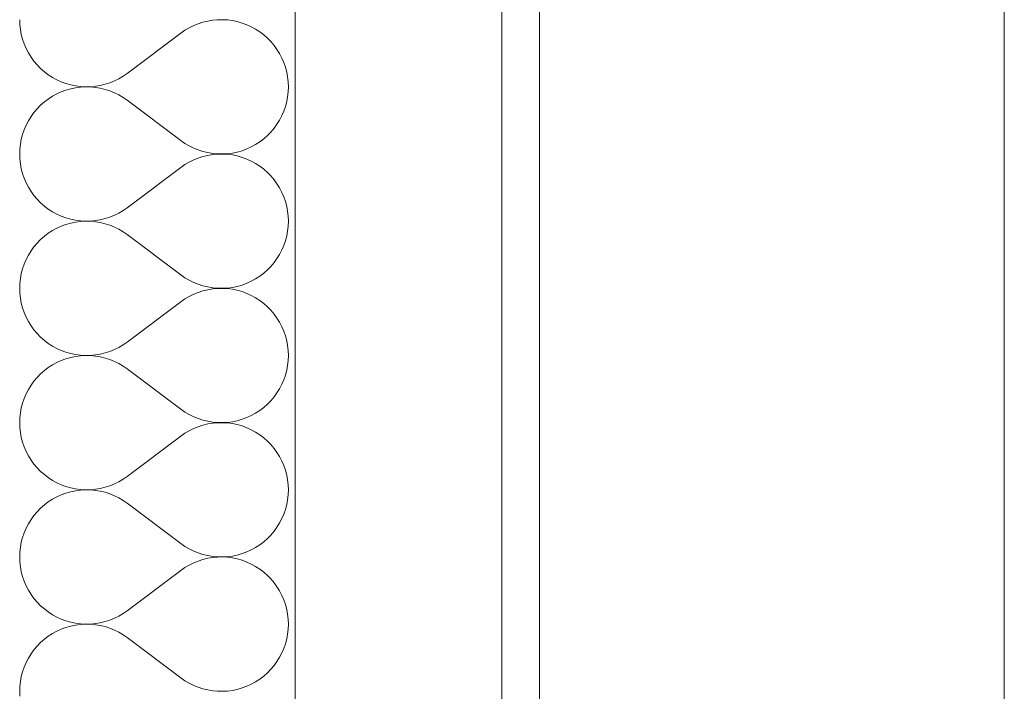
# Model space of a CAD drawing. Header units: millimetres. Extents: x 119219 to 750800, y -8933 to 168688.
# Tile 102 of 115: x 526322 to 526846, y 5107 to 5464. Entities that reach past the tile are written whole.
import ezdxf

# ---------------------------------------------------------------- set-up
doc = ezdxf.new("R2010")
doc.units = ezdxf.units.MM
doc.header["$MEASUREMENT"] = 0
doc.header["$XCLIPFRAME"] = 0
for name, color, linetype, lineweight in [('0_Ном._пера__1', 7, 'Continuous', 0), ('0_Ном._пера__120', 7, 'Continuous', 0), ('АР-Стены_внешние_.АР_Ном._пера__1', 7, 'Continuous', 0)]:
    doc.layers.add(name, color=color, linetype=linetype, lineweight=lineweight)
picture_1 = doc.add_image_def('image6.png', size_in_pixel=(725, 814))

# ---------------------------------------------------------------- blocks, each defined once
blk = doc.blocks.new('*X16')
at = {"layer": 'АР-Стены_внешние_.АР_Ном._пера__1', "color": 7, "linetype": 'Continuous', "lineweight": 0}
for p, q in [((526322.44, 5464.29), (526322.54, 5461.65)), ((526322.54, 5461.65), (526322.83, 5459.03)), ((526414.95, 5461.15), (526412.59, 5459.99)), ((526417.39, 5462.14), (526414.95, 5461.15)), ((526419.9, 5462.95), (526417.39, 5462.14)), ((526422.46, 5463.57), (526419.9, 5462.95)), ((526425.06, 5464), (526422.46, 5463.57)), ((526427.69, 5464.24), (526425.06, 5464)), ((526430.32, 5464.28), (526427.69, 5464.24)), ((526432.96, 5464.13), (526430.32, 5464.28)), ((526435.57, 5463.78), (526432.96, 5464.13)), ((526438.15, 5463.25), (526435.57, 5463.78)), ((526440.68, 5462.52), (526438.15, 5463.25)), ((526443.15, 5461.61), (526440.68, 5462.52)), ((526445.55, 5460.52), (526443.15, 5461.61)), ((526322.83, 5459.03), (526323.31, 5456.44)), ((526323.31, 5456.44), (526323.98, 5453.9)), ((526379.58, 5435.72), (526408.15, 5457.14)), ((526410.32, 5458.65), (526408.15, 5457.14)), ((526412.59, 5459.99), (526410.32, 5458.65)), ((526447.87, 5459.25), (526445.55, 5460.52)), ((526450.08, 5457.82), (526447.87, 5459.25)), ((526452.18, 5456.23), (526450.08, 5457.82)), ((526454.16, 5454.49), (526452.18, 5456.23)), ((526323.98, 5453.9), (526324.84, 5451.4)), ((526324.84, 5451.4), (526325.88, 5448.98)), ((526456, 5452.6), (526454.16, 5454.49)), ((526457.7, 5450.59), (526456, 5452.6)), ((526459.25, 5448.46), (526457.7, 5450.59)), ((526325.88, 5448.98), (526327.1, 5446.65)), ((526327.1, 5446.65), (526328.49, 5444.4)), ((526460.63, 5446.22), (526459.25, 5448.46)), ((526461.85, 5443.88), (526460.63, 5446.22)), ((526328.49, 5444.4), (526330.03, 5442.27)), ((526330.03, 5442.27), (526331.73, 5440.26)), ((526331.73, 5440.26), (526333.58, 5438.37)), ((526462.89, 5441.46), (526461.85, 5443.88)), ((526463.75, 5438.97), (526462.89, 5441.46)), ((526333.58, 5438.37), (526335.56, 5436.63)), ((526335.56, 5436.63), (526337.66, 5435.04)), ((526337.66, 5435.04), (526339.87, 5433.61)), ((526377.42, 5434.21), (526379.58, 5435.72)), ((526464.42, 5436.42), (526463.75, 5438.97)), ((526464.91, 5433.83), (526464.42, 5436.42)), ((526339.87, 5433.61), (526342.18, 5432.34)), ((526342.18, 5432.34), (526344.58, 5431.25)), ((526344.58, 5431.25), (526347.05, 5430.34)), ((526347.05, 5430.34), (526349.59, 5429.62)), ((526349.59, 5429.62), (526352.17, 5429.08)), ((526362.67, 5428.86), (526365.27, 5429.29)), ((526365.27, 5429.29), (526367.83, 5429.91)), ((526367.83, 5429.91), (526370.34, 5430.72)), ((526370.34, 5430.72), (526372.78, 5431.71)), ((526372.78, 5431.71), (526375.15, 5432.88)), ((526375.15, 5432.88), (526377.42, 5434.21)), ((526465.2, 5431.21), (526464.91, 5433.83)), ((526465.3, 5428.57), (526465.2, 5431.21)), ((526342.18, 5424.8), (526339.87, 5423.54)), ((526344.58, 5425.89), (526342.18, 5424.8)), ((526347.05, 5426.8), (526344.58, 5425.89)), ((526349.59, 5427.53), (526347.05, 5426.8)), ((526352.17, 5428.07), (526349.59, 5427.53)), ((526352.17, 5429.08), (526354.78, 5428.73)), ((526354.78, 5428.41), (526352.17, 5428.07)), ((526354.78, 5428.73), (526357.41, 5428.58)), ((526357.41, 5428.57), (526354.78, 5428.41)), ((526357.41, 5428.58), (526360.05, 5428.62)), ((526360.05, 5428.52), (526357.41, 5428.57)), ((526360.05, 5428.62), (526362.67, 5428.86)), ((526362.67, 5428.29), (526360.05, 5428.52)), ((526365.27, 5427.86), (526362.67, 5428.29)), ((526367.83, 5427.24), (526365.27, 5427.86)), ((526370.34, 5426.43), (526367.83, 5427.24)), ((526372.78, 5425.44), (526370.34, 5426.43)), ((526375.15, 5424.27), (526372.78, 5425.44)), ((526377.42, 5422.93), (526375.15, 5424.27)), ((526464.91, 5423.32), (526465.2, 5425.94)), ((526465.2, 5425.94), (526465.3, 5428.57)), ((526333.58, 5418.77), (526331.73, 5416.89)), ((526335.56, 5420.52), (526333.58, 5418.77)), ((526337.66, 5422.11), (526335.56, 5420.52)), ((526339.87, 5423.54), (526337.66, 5422.11)), ((526379.58, 5421.43), (526377.42, 5422.93)), ((526379.58, 5421.43), (526408.15, 5400)), ((526463.75, 5418.18), (526464.42, 5420.73)), ((526464.42, 5420.73), (526464.91, 5423.32)), ((526330.03, 5414.88), (526328.49, 5412.74)), ((526331.73, 5416.89), (526330.03, 5414.88)), ((526461.85, 5413.27), (526462.89, 5415.69)), ((526462.89, 5415.69), (526463.75, 5418.18)), ((526327.1, 5410.5), (526325.88, 5408.16)), ((526328.49, 5412.74), (526327.1, 5410.5)), ((526457.7, 5406.56), (526459.25, 5408.69)), ((526459.25, 5408.69), (526460.63, 5410.93)), ((526460.63, 5410.93), (526461.85, 5413.27)), ((526323.98, 5403.25), (526323.31, 5400.7)), ((526324.84, 5405.74), (526323.98, 5403.25)), ((526325.88, 5408.16), (526324.84, 5405.74)), ((526454.16, 5402.66), (526456, 5404.54)), ((526456, 5404.54), (526457.7, 5406.56)), ((526322.83, 5398.11), (526322.54, 5395.49)), ((526323.31, 5400.7), (526322.83, 5398.11)), ((526408.15, 5400), (526410.32, 5398.5)), ((526410.32, 5398.5), (526412.59, 5397.16)), ((526445.55, 5396.63), (526447.87, 5397.89)), ((526447.87, 5397.89), (526450.08, 5399.33)), ((526450.08, 5399.33), (526452.18, 5400.92)), ((526452.18, 5400.92), (526454.16, 5402.66)), ((526322.54, 5395.49), (526322.44, 5392.86)), ((526322.44, 5392.86), (526322.54, 5390.23)), ((526412.59, 5397.16), (526414.95, 5395.99)), ((526414.95, 5395.99), (526417.39, 5395)), ((526417.39, 5395), (526419.9, 5394.2)), ((526419.9, 5394.2), (526422.46, 5393.58)), ((526422.46, 5393.58), (526425.06, 5393.15)), ((526425.06, 5392.57), (526422.46, 5392.14)), ((526425.06, 5393.15), (526427.69, 5392.91)), ((526427.69, 5392.81), (526425.06, 5392.57)), ((526427.69, 5392.91), (526430.32, 5392.87)), ((526430.32, 5392.85), (526427.69, 5392.81)), ((526430.32, 5392.87), (526432.96, 5393.02)), ((526432.96, 5392.7), (526430.32, 5392.85)), ((526432.96, 5393.02), (526435.57, 5393.36)), ((526435.57, 5392.35), (526432.96, 5392.7)), ((526435.57, 5393.36), (526438.15, 5393.9)), ((526438.15, 5393.9), (526440.68, 5394.63)), ((526440.68, 5394.63), (526443.15, 5395.54)), ((526443.15, 5395.54), (526445.55, 5396.63)), ((526322.54, 5390.23), (526322.83, 5387.61)), ((526322.83, 5387.61), (526323.31, 5385.02)), ((526412.59, 5388.56), (526410.32, 5387.22)), ((526414.95, 5389.72), (526412.59, 5388.56)), ((526417.39, 5390.72), (526414.95, 5389.72)), ((526419.9, 5391.52), (526417.39, 5390.72)), ((526422.46, 5392.14), (526419.9, 5391.52)), ((526438.15, 5391.82), (526435.57, 5392.35)), ((526440.68, 5391.09), (526438.15, 5391.82)), ((526443.15, 5390.18), (526440.68, 5391.09)), ((526445.55, 5389.09), (526443.15, 5390.18)), ((526447.87, 5387.82), (526445.55, 5389.09)), ((526450.08, 5386.39), (526447.87, 5387.82)), ((526323.31, 5385.02), (526323.98, 5382.47)), ((526323.98, 5382.47), (526324.84, 5379.98)), ((526379.58, 5364.29), (526408.15, 5385.72)), ((526410.32, 5387.22), (526408.15, 5385.72)), ((526452.18, 5384.8), (526450.08, 5386.39)), ((526454.16, 5383.06), (526452.18, 5384.8)), ((526456, 5381.18), (526454.16, 5383.06)), ((526324.84, 5379.98), (526325.88, 5377.55)), ((526325.88, 5377.55), (526327.1, 5375.22)), ((526457.7, 5379.16), (526456, 5381.18)), ((526459.25, 5377.03), (526457.7, 5379.16)), ((526460.63, 5374.79), (526459.25, 5377.03)), ((526327.1, 5375.22), (526328.49, 5372.97)), ((526328.49, 5372.97), (526330.03, 5370.84)), ((526461.85, 5372.45), (526460.63, 5374.79)), ((526462.89, 5370.03), (526461.85, 5372.45)), ((526330.03, 5370.84), (526331.73, 5368.83)), ((526331.73, 5368.83), (526333.58, 5366.94)), ((526333.58, 5366.94), (526335.56, 5365.2)), ((526463.75, 5367.54), (526462.89, 5370.03)), ((526464.42, 5364.99), (526463.75, 5367.54)), ((526335.56, 5365.2), (526337.66, 5363.61)), ((526337.66, 5363.61), (526339.87, 5362.18)), ((526339.87, 5362.18), (526342.18, 5360.92)), ((526372.78, 5360.28), (526375.15, 5361.45)), ((526375.15, 5361.45), (526377.42, 5362.79)), ((526377.42, 5362.79), (526379.58, 5364.29)), ((526464.91, 5362.4), (526464.42, 5364.99)), ((526465.2, 5359.78), (526464.91, 5362.4)), ((526342.18, 5360.92), (526344.58, 5359.82)), ((526344.58, 5359.82), (526347.05, 5358.91)), ((526347.05, 5358.91), (526349.59, 5358.19)), ((526349.59, 5356.1), (526347.05, 5355.38)), ((526349.59, 5358.19), (526352.17, 5357.65)), ((526352.17, 5356.64), (526349.59, 5356.1)), ((526352.17, 5357.65), (526354.78, 5357.3)), ((526354.78, 5356.99), (526352.17, 5356.64)), ((526354.78, 5357.3), (526357.41, 5357.15)), ((526357.41, 5357.14), (526354.78, 5356.99)), ((526357.41, 5357.15), (526360.05, 5357.2)), ((526360.05, 5357.09), (526357.41, 5357.14)), ((526360.05, 5357.2), (526362.67, 5357.43)), ((526362.67, 5356.86), (526360.05, 5357.09)), ((526362.67, 5357.43), (526365.27, 5357.86)), ((526365.27, 5356.43), (526362.67, 5356.86)), ((526365.27, 5357.86), (526367.83, 5358.48)), ((526367.83, 5355.81), (526365.27, 5356.43)), ((526367.83, 5358.48), (526370.34, 5359.29)), ((526370.34, 5359.29), (526372.78, 5360.28)), ((526465.3, 5357.14), (526465.2, 5359.78)), ((526465.2, 5354.51), (526465.3, 5357.14)), ((526339.87, 5352.11), (526337.66, 5350.68)), ((526342.18, 5353.37), (526339.87, 5352.11)), ((526344.58, 5354.47), (526342.18, 5353.37)), ((526347.05, 5355.38), (526344.58, 5354.47)), ((526370.34, 5355), (526367.83, 5355.81)), ((526372.78, 5354.01), (526370.34, 5355)), ((526375.15, 5352.84), (526372.78, 5354.01)), ((526377.42, 5351.5), (526375.15, 5352.84)), ((526379.58, 5350), (526377.42, 5351.5)), ((526464.42, 5349.3), (526464.91, 5351.89)), ((526464.91, 5351.89), (526465.2, 5354.51)), ((526331.73, 5345.46), (526330.03, 5343.45)), ((526333.58, 5347.34), (526331.73, 5345.46)), ((526335.56, 5349.09), (526333.58, 5347.34)), ((526337.66, 5350.68), (526335.56, 5349.09)), ((526379.58, 5350), (526408.15, 5328.57)), ((526462.89, 5344.26), (526463.75, 5346.75)), ((526463.75, 5346.75), (526464.42, 5349.3)), ((526328.49, 5341.31), (526327.1, 5339.07)), ((526330.03, 5343.45), (526328.49, 5341.31)), ((526460.63, 5339.5), (526461.85, 5341.84)), ((526461.85, 5341.84), (526462.89, 5344.26)), ((526325.88, 5336.74), (526324.84, 5334.31)), ((526327.1, 5339.07), (526325.88, 5336.74)), ((526456, 5333.11), (526457.7, 5335.13)), ((526457.7, 5335.13), (526459.25, 5337.26)), ((526459.25, 5337.26), (526460.63, 5339.5)), ((526323.98, 5331.82), (526323.31, 5329.27)), ((526324.84, 5334.31), (526323.98, 5331.82)), ((526452.18, 5329.49), (526454.16, 5331.23)), ((526454.16, 5331.23), (526456, 5333.11)), ((526322.83, 5326.68), (526322.54, 5324.06)), ((526323.31, 5329.27), (526322.83, 5326.68)), ((526408.15, 5328.57), (526410.32, 5327.07)), ((526410.32, 5327.07), (526412.59, 5325.73)), ((526412.59, 5325.73), (526414.95, 5324.56)), ((526414.95, 5324.56), (526417.39, 5323.57)), ((526443.15, 5324.11), (526445.55, 5325.2)), ((526445.55, 5325.2), (526447.87, 5326.47)), ((526447.87, 5326.47), (526450.08, 5327.9)), ((526450.08, 5327.9), (526452.18, 5329.49)), ((526322.54, 5324.06), (526322.44, 5321.43)), ((526322.44, 5321.43), (526322.54, 5318.8)), ((526417.39, 5319.29), (526414.95, 5318.3)), ((526417.39, 5323.57), (526419.9, 5322.77)), ((526419.9, 5320.09), (526417.39, 5319.29)), ((526419.9, 5322.77), (526422.46, 5322.15)), ((526422.46, 5320.71), (526419.9, 5320.09)), ((526422.46, 5322.15), (526425.06, 5321.72)), ((526425.06, 5321.14), (526422.46, 5320.71)), ((526425.06, 5321.72), (526427.69, 5321.48)), ((526427.69, 5321.38), (526425.06, 5321.14)), ((526427.69, 5321.48), (526430.32, 5321.44)), ((526430.32, 5321.42), (526427.69, 5321.38)), ((526430.32, 5321.44), (526432.96, 5321.59)), ((526432.96, 5321.27), (526430.32, 5321.42)), ((526432.96, 5321.59), (526435.57, 5321.94)), ((526435.57, 5320.93), (526432.96, 5321.27)), ((526435.57, 5321.94), (526438.15, 5322.47)), ((526438.15, 5320.39), (526435.57, 5320.93)), ((526438.15, 5322.47), (526440.68, 5323.2)), ((526440.68, 5319.66), (526438.15, 5320.39)), ((526440.68, 5323.2), (526443.15, 5324.11)), ((526443.15, 5318.75), (526440.68, 5319.66)), ((526322.54, 5318.8), (526322.83, 5316.18)), ((526322.83, 5316.18), (526323.31, 5313.59)), ((526379.58, 5292.86), (526408.15, 5314.29)), ((526410.32, 5315.79), (526408.15, 5314.29)), ((526412.59, 5317.13), (526410.32, 5315.79)), ((526414.95, 5318.3), (526412.59, 5317.13)), ((526445.55, 5317.66), (526443.15, 5318.75)), ((526447.87, 5316.4), (526445.55, 5317.66)), ((526450.08, 5314.96), (526447.87, 5316.4)), ((526452.18, 5313.37), (526450.08, 5314.96)), ((526323.31, 5313.59), (526323.98, 5311.04)), ((526323.98, 5311.04), (526324.84, 5308.55)), ((526454.16, 5311.63), (526452.18, 5313.37)), ((526456, 5309.75), (526454.16, 5311.63)), ((526457.7, 5307.73), (526456, 5309.75)), ((526324.84, 5308.55), (526325.88, 5306.13)), ((526325.88, 5306.13), (526327.1, 5303.79)), ((526327.1, 5303.79), (526328.49, 5301.55)), ((526459.25, 5305.6), (526457.7, 5307.73)), ((526460.63, 5303.36), (526459.25, 5305.6)), ((526328.49, 5301.55), (526330.03, 5299.41)), ((526330.03, 5299.41), (526331.73, 5297.4)), ((526461.85, 5301.02), (526460.63, 5303.36)), ((526462.89, 5298.6), (526461.85, 5301.02)), ((526463.75, 5296.11), (526462.89, 5298.6)), ((526331.73, 5297.4), (526333.58, 5295.52)), ((526333.58, 5295.52), (526335.56, 5293.77)), ((526335.56, 5293.77), (526337.66, 5292.18)), ((526464.42, 5293.56), (526463.75, 5296.11)), ((526464.91, 5290.97), (526464.42, 5293.56)), ((526337.66, 5292.18), (526339.87, 5290.75)), ((526339.87, 5290.75), (526342.18, 5289.49)), ((526342.18, 5289.49), (526344.58, 5288.4)), ((526344.58, 5288.4), (526347.05, 5287.48)), ((526367.83, 5287.05), (526370.34, 5287.86)), ((526370.34, 5287.86), (526372.78, 5288.85)), ((526372.78, 5288.85), (526375.15, 5290.02)), ((526375.15, 5290.02), (526377.42, 5291.36)), ((526377.42, 5291.36), (526379.58, 5292.86)), ((526465.2, 5288.35), (526464.91, 5290.97)), ((526465.3, 5285.72), (526465.2, 5288.35)), ((526344.58, 5283.04), (526342.18, 5281.95)), ((526347.05, 5283.95), (526344.58, 5283.04)), ((526347.05, 5287.48), (526349.59, 5286.76)), ((526349.59, 5284.67), (526347.05, 5283.95)), ((526349.59, 5286.76), (526352.17, 5286.22)), ((526352.17, 5285.21), (526349.59, 5284.67)), ((526352.17, 5286.22), (526354.78, 5285.88)), ((526354.78, 5285.56), (526352.17, 5285.21)), ((526354.78, 5285.88), (526357.41, 5285.72)), ((526357.41, 5285.71), (526354.78, 5285.56)), ((526357.41, 5285.72), (526360.05, 5285.77)), ((526360.05, 5285.67), (526357.41, 5285.71)), ((526360.05, 5285.77), (526362.67, 5286)), ((526362.67, 5285.43), (526360.05, 5285.67)), ((526362.67, 5286), (526365.27, 5286.43)), ((526365.27, 5285), (526362.67, 5285.43)), ((526365.27, 5286.43), (526367.83, 5287.05)), ((526367.83, 5284.38), (526365.27, 5285)), ((526370.34, 5283.57), (526367.83, 5284.38)), ((526372.78, 5282.58), (526370.34, 5283.57)), ((526464.91, 5280.46), (526465.2, 5283.08)), ((526465.2, 5283.08), (526465.3, 5285.72)), ((526335.56, 5277.66), (526333.58, 5275.92)), ((526337.66, 5279.25), (526335.56, 5277.66)), ((526339.87, 5280.68), (526337.66, 5279.25)), ((526342.18, 5281.95), (526339.87, 5280.68)), ((526375.15, 5281.41), (526372.78, 5282.58)), ((526377.42, 5280.08), (526375.15, 5281.41)), ((526379.58, 5278.57), (526377.42, 5280.08)), ((526379.58, 5278.57), (526408.15, 5257.14)), ((526463.75, 5275.32), (526464.42, 5277.87)), ((526464.42, 5277.87), (526464.91, 5280.46)), ((526331.73, 5274.03), (526330.03, 5272.02)), ((526333.58, 5275.92), (526331.73, 5274.03)), ((526461.85, 5270.41), (526462.89, 5272.83)), ((526462.89, 5272.83), (526463.75, 5275.32)), ((526327.1, 5267.64), (526325.88, 5265.31)), ((526328.49, 5269.89), (526327.1, 5267.64)), ((526330.03, 5272.02), (526328.49, 5269.89)), ((526459.25, 5265.83), (526460.63, 5268.07)), ((526460.63, 5268.07), (526461.85, 5270.41)), ((526324.84, 5262.89), (526323.98, 5260.39)), ((526325.88, 5265.31), (526324.84, 5262.89)), ((526454.16, 5259.8), (526456, 5261.68)), ((526456, 5261.68), (526457.7, 5263.7)), ((526457.7, 5263.7), (526459.25, 5265.83)), ((526323.31, 5257.85), (526322.83, 5255.25)), ((526323.98, 5260.39), (526323.31, 5257.85)), ((526408.15, 5257.14), (526410.32, 5255.64)), ((526447.87, 5255.04), (526450.08, 5256.47)), ((526450.08, 5256.47), (526452.18, 5258.06)), ((526452.18, 5258.06), (526454.16, 5259.8)), ((526322.54, 5252.64), (526322.44, 5250)), ((526322.83, 5255.25), (526322.54, 5252.64)), ((526410.32, 5255.64), (526412.59, 5254.3)), ((526412.59, 5254.3), (526414.95, 5253.14)), ((526414.95, 5253.14), (526417.39, 5252.15)), ((526417.39, 5252.15), (526419.9, 5251.34)), ((526419.9, 5251.34), (526422.46, 5250.72)), ((526438.15, 5251.04), (526440.68, 5251.77)), ((526440.68, 5251.77), (526443.15, 5252.68)), ((526443.15, 5252.68), (526445.55, 5253.77)), ((526445.55, 5253.77), (526447.87, 5255.04)), ((526322.44, 5250), (526322.54, 5247.37)), ((526322.54, 5247.37), (526322.83, 5244.75)), ((526414.95, 5246.87), (526412.59, 5245.7)), ((526417.39, 5247.86), (526414.95, 5246.87)), ((526419.9, 5248.67), (526417.39, 5247.86)), ((526422.46, 5249.29), (526419.9, 5248.67)), ((526422.46, 5250.72), (526425.06, 5250.29)), ((526425.06, 5249.72), (526422.46, 5249.29)), ((526425.06, 5250.29), (526427.69, 5250.05)), ((526427.69, 5249.95), (526425.06, 5249.72)), ((526427.69, 5250.05), (526430.32, 5250.01)), ((526430.32, 5249.99), (526427.69, 5249.95)), ((526430.32, 5250.01), (526432.96, 5250.16)), ((526432.96, 5249.84), (526430.32, 5249.99)), ((526432.96, 5250.16), (526435.57, 5250.51)), ((526435.57, 5249.5), (526432.96, 5249.84)), ((526435.57, 5250.51), (526438.15, 5251.04)), ((526438.15, 5248.96), (526435.57, 5249.5)), ((526440.68, 5248.23), (526438.15, 5248.96)), ((526443.15, 5247.32), (526440.68, 5248.23)), ((526445.55, 5246.23), (526443.15, 5247.32)), ((526447.87, 5244.97), (526445.55, 5246.23)), ((526322.83, 5244.75), (526323.31, 5242.16)), ((526323.31, 5242.16), (526323.98, 5239.61)), ((526379.58, 5221.43), (526408.15, 5242.86)), ((526410.32, 5244.36), (526408.15, 5242.86)), ((526412.59, 5245.7), (526410.32, 5244.36)), ((526450.08, 5243.53), (526447.87, 5244.97)), ((526452.18, 5241.94), (526450.08, 5243.53)), ((526454.16, 5240.2), (526452.18, 5241.94)), ((526323.98, 5239.61), (526324.84, 5237.12)), ((526324.84, 5237.12), (526325.88, 5234.7)), ((526456, 5238.32), (526454.16, 5240.2)), ((526457.7, 5236.31), (526456, 5238.32)), ((526459.25, 5234.17), (526457.7, 5236.31)), ((526325.88, 5234.7), (526327.1, 5232.36)), ((526327.1, 5232.36), (526328.49, 5230.12)), ((526460.63, 5231.93), (526459.25, 5234.17)), ((526461.85, 5229.59), (526460.63, 5231.93)), ((526328.49, 5230.12), (526330.03, 5227.98)), ((526330.03, 5227.98), (526331.73, 5225.97)), ((526331.73, 5225.97), (526333.58, 5224.09)), ((526462.89, 5227.17), (526461.85, 5229.59)), ((526463.75, 5224.68), (526462.89, 5227.17)), ((526333.58, 5224.09), (526335.56, 5222.35)), ((526335.56, 5222.35), (526337.66, 5220.75)), ((526337.66, 5220.75), (526339.87, 5219.32)), ((526375.15, 5218.59), (526377.42, 5219.93)), ((526377.42, 5219.93), (526379.58, 5221.43)), ((526464.42, 5222.13), (526463.75, 5224.68)), ((526464.91, 5219.54), (526464.42, 5222.13)), ((526339.87, 5219.32), (526342.18, 5218.06)), ((526342.18, 5218.06), (526344.58, 5216.97)), ((526344.58, 5216.97), (526347.05, 5216.06)), ((526347.05, 5216.06), (526349.59, 5215.33)), ((526349.59, 5215.33), (526352.17, 5214.79)), ((526352.17, 5214.79), (526354.78, 5214.45)), ((526360.05, 5214.34), (526362.67, 5214.57)), ((526362.67, 5214.57), (526365.27, 5215)), ((526365.27, 5215), (526367.83, 5215.62)), ((526367.83, 5215.62), (526370.34, 5216.43)), ((526370.34, 5216.43), (526372.78, 5217.42)), ((526372.78, 5217.42), (526375.15, 5218.59)), ((526465.2, 5216.92), (526464.91, 5219.54)), ((526465.3, 5214.29), (526465.2, 5216.92)), ((526342.18, 5210.52), (526339.87, 5209.25)), ((526344.58, 5211.61), (526342.18, 5210.52)), ((526347.05, 5212.52), (526344.58, 5211.61)), ((526349.59, 5213.25), (526347.05, 5212.52)), ((526352.17, 5213.78), (526349.59, 5213.25)), ((526354.78, 5214.13), (526352.17, 5213.78)), ((526354.78, 5214.45), (526357.41, 5214.3)), ((526357.41, 5214.28), (526354.78, 5214.13)), ((526357.41, 5214.3), (526360.05, 5214.34)), ((526360.05, 5214.24), (526357.41, 5214.28)), ((526362.67, 5214), (526360.05, 5214.24)), ((526365.27, 5213.57), (526362.67, 5214)), ((526367.83, 5212.95), (526365.27, 5213.57)), ((526370.34, 5212.14), (526367.83, 5212.95)), ((526372.78, 5211.15), (526370.34, 5212.14)), ((526375.15, 5209.99), (526372.78, 5211.15)), ((526377.42, 5208.65), (526375.15, 5209.99)), ((526464.91, 5209.03), (526465.2, 5211.65)), ((526465.2, 5211.65), (526465.3, 5214.29)), ((526333.58, 5204.49), (526331.73, 5202.6)), ((526335.56, 5206.23), (526333.58, 5204.49)), ((526337.66, 5207.82), (526335.56, 5206.23)), ((526339.87, 5209.25), (526337.66, 5207.82)), ((526379.58, 5207.14), (526377.42, 5208.65)), ((526379.58, 5207.14), (526408.15, 5185.72)), ((526463.75, 5203.9), (526464.42, 5206.44)), ((526464.42, 5206.44), (526464.91, 5209.03)), ((526330.03, 5200.59), (526328.49, 5198.46)), ((526331.73, 5202.6), (526330.03, 5200.59)), ((526460.63, 5196.65), (526461.85, 5198.98)), ((526461.85, 5198.98), (526462.89, 5201.4)), ((526462.89, 5201.4), (526463.75, 5203.9)), ((526325.88, 5193.88), (526324.84, 5191.46)), ((526327.1, 5196.22), (526325.88, 5193.88)), ((526328.49, 5198.46), (526327.1, 5196.22)), ((526457.7, 5192.27), (526459.25, 5194.4)), ((526459.25, 5194.4), (526460.63, 5196.65)), ((526323.98, 5188.97), (526323.31, 5186.42)), ((526324.84, 5191.46), (526323.98, 5188.97)), ((526454.16, 5188.37), (526456, 5190.26)), ((526456, 5190.26), (526457.7, 5192.27)), ((526322.83, 5183.83), (526322.54, 5181.21)), ((526323.31, 5186.42), (526322.83, 5183.83)), ((526408.15, 5185.72), (526410.32, 5184.21)), ((526410.32, 5184.21), (526412.59, 5182.88)), ((526445.55, 5182.34), (526447.87, 5183.61)), ((526447.87, 5183.61), (526450.08, 5185.04)), ((526450.08, 5185.04), (526452.18, 5186.63)), ((526452.18, 5186.63), (526454.16, 5188.37)), ((526322.54, 5181.21), (526322.44, 5178.57)), ((526322.44, 5178.57), (526322.54, 5175.94)), ((526412.59, 5182.88), (526414.95, 5181.71)), ((526414.95, 5181.71), (526417.39, 5180.72)), ((526417.39, 5180.72), (526419.9, 5179.91)), ((526419.9, 5179.91), (526422.46, 5179.29)), ((526422.46, 5179.29), (526425.06, 5178.86)), ((526425.06, 5178.29), (526422.46, 5177.86)), ((526425.06, 5178.86), (526427.69, 5178.62)), ((526427.69, 5178.52), (526425.06, 5178.29)), ((526427.69, 5178.62), (526430.32, 5178.58)), ((526430.32, 5178.57), (526427.69, 5178.52)), ((526430.32, 5178.58), (526432.96, 5178.73)), ((526432.96, 5178.41), (526430.32, 5178.57)), ((526432.96, 5178.73), (526435.57, 5179.08)), ((526435.57, 5178.07), (526432.96, 5178.41)), ((526435.57, 5179.08), (526438.15, 5179.62)), ((526438.15, 5177.53), (526435.57, 5178.07)), ((526438.15, 5179.62), (526440.68, 5180.34)), ((526440.68, 5180.34), (526443.15, 5181.25)), ((526443.15, 5181.25), (526445.55, 5182.34)), ((526322.54, 5175.94), (526322.83, 5173.32)), ((526322.83, 5173.32), (526323.31, 5170.73)), ((526410.32, 5172.93), (526408.15, 5171.43)), ((526412.59, 5174.27), (526410.32, 5172.93)), ((526414.95, 5175.44), (526412.59, 5174.27)), ((526417.39, 5176.43), (526414.95, 5175.44)), ((526419.9, 5177.24), (526417.39, 5176.43)), ((526422.46, 5177.86), (526419.9, 5177.24)), ((526440.68, 5176.8), (526438.15, 5177.53)), ((526443.15, 5175.89), (526440.68, 5176.8)), ((526445.55, 5174.8), (526443.15, 5175.89)), ((526447.87, 5173.54), (526445.55, 5174.8)), ((526450.08, 5172.11), (526447.87, 5173.54)), ((526323.31, 5170.73), (526323.98, 5168.18)), ((526323.98, 5168.18), (526324.84, 5165.69)), ((526379.58, 5150), (526408.15, 5171.43)), ((526452.18, 5170.52), (526450.08, 5172.11)), ((526454.16, 5168.77), (526452.18, 5170.52)), ((526456, 5166.89), (526454.16, 5168.77)), ((526324.84, 5165.69), (526325.88, 5163.27)), ((526325.88, 5163.27), (526327.1, 5160.93)), ((526457.7, 5164.88), (526456, 5166.89)), ((526459.25, 5162.74), (526457.7, 5164.88)), ((526460.63, 5160.5), (526459.25, 5162.74)), ((526327.1, 5160.93), (526328.49, 5158.69)), ((526328.49, 5158.69), (526330.03, 5156.56)), ((526461.85, 5158.16), (526460.63, 5160.5)), ((526462.89, 5155.74), (526461.85, 5158.16)), ((526330.03, 5156.56), (526331.73, 5154.54)), ((526331.73, 5154.54), (526333.58, 5152.66)), ((526333.58, 5152.66), (526335.56, 5150.92)), ((526463.75, 5153.25), (526462.89, 5155.74)), ((526464.42, 5150.7), (526463.75, 5153.25)), ((526335.56, 5150.92), (526337.66, 5149.33)), ((526337.66, 5149.33), (526339.87, 5147.89)), ((526339.87, 5147.89), (526342.18, 5146.63)), ((526342.18, 5146.63), (526344.58, 5145.54)), ((526372.78, 5145.99), (526375.15, 5147.16)), ((526375.15, 5147.16), (526377.42, 5148.5)), ((526377.42, 5148.5), (526379.58, 5150)), ((526464.91, 5148.11), (526464.42, 5150.7)), ((526465.2, 5145.49), (526464.91, 5148.11)), ((526344.58, 5145.54), (526347.05, 5144.63)), ((526347.05, 5144.63), (526349.59, 5143.9)), ((526349.59, 5141.82), (526347.05, 5141.09)), ((526349.59, 5143.9), (526352.17, 5143.36)), ((526352.17, 5142.35), (526349.59, 5141.82)), ((526352.17, 5143.36), (526354.78, 5143.02)), ((526354.78, 5142.7), (526352.17, 5142.35)), ((526354.78, 5143.02), (526357.41, 5142.87)), ((526357.41, 5142.85), (526354.78, 5142.7)), ((526357.41, 5142.87), (526360.05, 5142.91)), ((526360.05, 5142.81), (526357.41, 5142.85)), ((526360.05, 5142.91), (526362.67, 5143.15)), ((526362.67, 5142.57), (526360.05, 5142.81)), ((526362.67, 5143.15), (526365.27, 5143.58)), ((526365.27, 5142.14), (526362.67, 5142.57)), ((526365.27, 5143.58), (526367.83, 5144.2)), ((526367.83, 5141.52), (526365.27, 5142.14)), ((526367.83, 5144.2), (526370.34, 5145)), ((526370.34, 5140.72), (526367.83, 5141.52)), ((526370.34, 5145), (526372.78, 5145.99)), ((526465.3, 5142.86), (526465.2, 5145.49)), ((526465.2, 5140.23), (526465.3, 5142.86)), ((526337.66, 5136.39), (526335.56, 5134.8)), ((526339.87, 5137.82), (526337.66, 5136.39)), ((526342.18, 5139.09), (526339.87, 5137.82)), ((526344.58, 5140.18), (526342.18, 5139.09)), ((526347.05, 5141.09), (526344.58, 5140.18)), ((526372.78, 5139.72), (526370.34, 5140.72)), ((526375.15, 5138.56), (526372.78, 5139.72)), ((526377.42, 5137.22), (526375.15, 5138.56)), ((526379.58, 5135.72), (526377.42, 5137.22)), ((526464.42, 5135.02), (526464.91, 5137.61)), ((526464.91, 5137.61), (526465.2, 5140.23)), ((526331.73, 5131.18), (526330.03, 5129.16)), ((526333.58, 5133.06), (526331.73, 5131.18)), ((526335.56, 5134.8), (526333.58, 5133.06)), ((526379.58, 5135.72), (526408.15, 5114.29)), ((526462.89, 5129.98), (526463.75, 5132.47)), ((526463.75, 5132.47), (526464.42, 5135.02)), ((526328.49, 5127.03), (526327.1, 5124.79)), ((526330.03, 5129.16), (526328.49, 5127.03)), ((526460.63, 5125.22), (526461.85, 5127.55)), ((526461.85, 5127.55), (526462.89, 5129.98)), ((526325.88, 5122.45), (526324.84, 5120.03)), ((526327.1, 5124.79), (526325.88, 5122.45)), ((526456, 5118.83), (526457.7, 5120.84)), ((526457.7, 5120.84), (526459.25, 5122.97)), ((526459.25, 5122.97), (526460.63, 5125.22)), ((526323.98, 5117.54), (526323.31, 5114.99)), ((526324.84, 5120.03), (526323.98, 5117.54)), ((526450.08, 5113.61), (526452.18, 5115.2)), ((526452.18, 5115.2), (526454.16, 5116.94)), ((526454.16, 5116.94), (526456, 5118.83)), ((526322.83, 5112.4), (526322.54, 5109.78)), ((526323.31, 5114.99), (526322.83, 5112.4)), ((526408.15, 5114.29), (526410.32, 5112.79)), ((526410.32, 5112.79), (526412.59, 5111.45)), ((526412.59, 5111.45), (526414.95, 5110.28)), ((526414.95, 5110.28), (526417.39, 5109.29)), ((526443.15, 5109.82), (526445.55, 5110.92)), ((526445.55, 5110.92), (526447.87, 5112.18)), ((526447.87, 5112.18), (526450.08, 5113.61)), ((526322.54, 5109.78), (526322.44, 5107.14)), ((526322.44, 5107.14), (526322.54, 5104.51)), ((526417.39, 5109.29), (526419.9, 5108.48)), ((526419.9, 5108.48), (526422.46, 5107.86)), ((526422.46, 5107.86), (526425.06, 5107.43)), ((526425.06, 5107.43), (526427.69, 5107.2)), ((526427.69, 5107.2), (526430.32, 5107.15)), ((526430.32, 5107.15), (526432.96, 5107.3)), ((526432.96, 5107.3), (526435.57, 5107.65)), ((526435.57, 5107.65), (526438.15, 5108.19)), ((526438.15, 5108.19), (526440.68, 5108.91)), ((526440.68, 5108.91), (526443.15, 5109.82))]:
    blk.add_line(p, q, dxfattribs=at)
blk = doc.blocks.new('Штриховка_6_1', base_point=(0, 0))
at = {"layer": 'АР-Стены_внешние_.АР_Ном._пера__1', "color": 7, "linetype": 'Continuous', "lineweight": 0}
blk.add_blockref('*X16', (0, 0), dxfattribs=at)

msp = doc.modelspace()

# ---------------------------------------------------------------- linework, layer by layer
at = {"layer": '0_Ном._пера__1', "color": 7, "linetype": 'Continuous', "lineweight": 0}
msp.add_lwpolyline([(526845.989, 369.816), (526845.989, 6060.002), (526737.848, 7860)], dxfattribs=at)
at = {"layer": '0_Ном._пера__120', "color": 7, "linetype": 'Continuous', "lineweight": 0}
msp.add_line((526598.867, 369.816), (526598.867, 6059.696), dxfattribs=at)
at = {"layer": 'АР-Стены_внешние_.АР_Ном._пера__1', "color": 7, "linetype": 'Continuous', "lineweight": 0}
for p, q in [((526468.867, 6060.002), (526468.867, 3349.992)), ((526578.867, 6060.002), (526578.867, 3349.992)), ((526598.867, 6060.002), (526598.867, 369.816))]:
    msp.add_line(p, q, dxfattribs=at)

# ---------------------------------------------------------------- block references
msp.add_blockref('Штриховка_6_1', (0, 0), dxfattribs=at)

# ---------------------------------------------------------------- pictures from other files: only their frames are drawn
at = {"linetype": 'Continuous', "lineweight": 0}
image = msp.add_image(picture_1, insert=(526845.989, 6060.002), size_in_units=(247.122, 5690.186), rotation=180, dxfattribs=at)
image.set_boundary_path([(-0.5, -0.5), (724.5, 813.5)])

doc.saveas('drawing.dxf')
